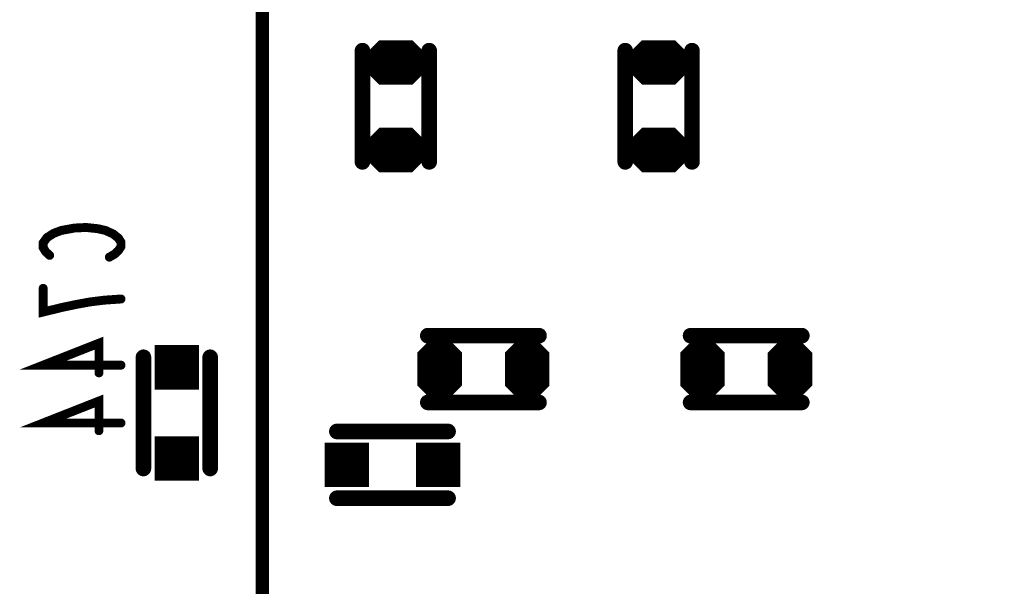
# Model space of a CAD drawing. Extents: x 0 to 8.86, y -3.29 to 6.3.
# Tile 81 of 129: x 5.91 to 6.35, y 3.48 to 3.74. Entities that reach past the tile are written whole.
import ezdxf

# ---------------------------------------------------------------- set-up
doc = ezdxf.new("R2010")
doc.units = 0
doc.layers.get('0').update_dxf_attribs({"color": 3, "linetype": 'CONTINUOUS'})

# ---------------------------------------------------------------- blocks, each defined once
blk = doc.blocks.new('PAD_R1')
at = {"const_width": 0.5}
blk.add_lwpolyline([(0.25, 0, 1), (-0.25, 0, 1)], format="xyb", close=True, dxfattribs=at)
blk = doc.blocks.new('PAD_S1')
at = {"const_width": 1}
blk.add_lwpolyline([(-0.5, 0), (0.5, 0)], dxfattribs=at)

msp = doc.modelspace()

# ---------------------------------------------------------------- linework, layer by layer
for p, q in [((6.06396, 3.71998), (6.07131, 3.72733)), ((6.08573, 3.72733), (6.09308, 3.71998)), ((6.18207, 3.71998), (6.18942, 3.72733)), ((6.20384, 3.72733), (6.21119, 3.71998)), ((6.06396, 3.71998), (6.09308, 3.71998)), ((6.18207, 3.71998), (6.21119, 3.71998)), ((6.06396, 3.71568), (6.09308, 3.71568)), ((6.06396, 3.71568), (6.07131, 3.70833)), ((6.08573, 3.70833), (6.09308, 3.71568)), ((6.18207, 3.71568), (6.21119, 3.71568)), ((6.18207, 3.71568), (6.18942, 3.70833)), ((6.20384, 3.70833), (6.21119, 3.71568)), ((6.06392, 3.68061), (6.07127, 3.68796)), ((6.08569, 3.68796), (6.09304, 3.68061)), ((6.18203, 3.68061), (6.18938, 3.68796)), ((6.2038, 3.68796), (6.21115, 3.68061)), ((6.06392, 3.68061), (6.09304, 3.68061)), ((6.18203, 3.68061), (6.21115, 3.68061)), ((6.06392, 3.67631), (6.09304, 3.67631)), ((6.06392, 3.67631), (6.07127, 3.66896)), ((6.08569, 3.66896), (6.09304, 3.67631)), ((6.18203, 3.67631), (6.21115, 3.67631)), ((6.18203, 3.67631), (6.18938, 3.66896)), ((6.2038, 3.66896), (6.21115, 3.67631)), ((6.0894, 3.58798), (6.09675, 3.59532)), ((6.09963, 3.59532), (6.10698, 3.58798)), ((6.12876, 3.58793), (6.13611, 3.59528)), ((6.13899, 3.59528), (6.14634, 3.58793)), ((6.20751, 3.58798), (6.21486, 3.59532)), ((6.21774, 3.59532), (6.22509, 3.58798)), ((6.24687, 3.58793), (6.25422, 3.59528)), ((6.2571, 3.59528), (6.26445, 3.58793)), ((6.0894, 3.58798), (6.10698, 3.58798)), ((6.12876, 3.58793), (6.14634, 3.58793)), ((6.20751, 3.58798), (6.22509, 3.58798)), ((6.24687, 3.58793), (6.26445, 3.58793)), ((6.0894, 3.57214), (6.10698, 3.57214)), ((6.0894, 3.57214), (6.09675, 3.56479)), ((6.09963, 3.56479), (6.10698, 3.57214)), ((6.12876, 3.57209), (6.14634, 3.57209)), ((6.12876, 3.57209), (6.13611, 3.56474)), ((6.13899, 3.56474), (6.14634, 3.57209)), ((6.20751, 3.57214), (6.22509, 3.57214)), ((6.20751, 3.57214), (6.21486, 3.56479)), ((6.21774, 3.56479), (6.22509, 3.57214)), ((6.24687, 3.57209), (6.26445, 3.57209)), ((6.24687, 3.57209), (6.25422, 3.56474)), ((6.2571, 3.56474), (6.26445, 3.57209))]:
    msp.add_line(p, q)
for points, const_width in [([(6.0075, 4.34513), (6.3945, 4.34513), (6.4285, 4.37913), (6.6995, 4.37913), (6.7385, 4.41813), (7.1485, 4.41813), (7.2275, 4.33913), (7.2275, 3.39713), (7.1505, 3.32013), (6.1285, 3.32013), (6.0185, 3.43013), (6.0185, 4.03313), (5.9865, 4.06513), (5.9865, 4.32413)], 0.006), ([(6.08553, 3.72683), (6.09329, 3.71906), (6.09329, 3.71659), (6.08553, 3.70882), (6.07151, 3.70882), (6.06375, 3.71659), (6.06375, 3.71906), (6.07151, 3.72683)], 0.002), ([(6.20364, 3.72683), (6.2114, 3.71906), (6.2114, 3.71659), (6.20364, 3.70882), (6.18962, 3.70882), (6.18186, 3.71659), (6.18186, 3.71906), (6.18962, 3.72683)], 0.002), ([(6.08549, 3.68746), (6.09325, 3.6797), (6.09325, 3.67723), (6.08549, 3.66946), (6.07147, 3.66946), (6.06371, 3.67723), (6.06371, 3.6797), (6.07147, 3.68746)], 0.002), ([(6.2036, 3.68746), (6.21136, 3.6797), (6.21136, 3.67723), (6.2036, 3.66946), (6.18958, 3.66946), (6.18182, 3.67723), (6.18182, 3.6797), (6.18958, 3.68746)], 0.002), ([(6.09943, 3.59482), (6.10719, 3.58706), (6.10719, 3.57305), (6.09943, 3.56529), (6.09695, 3.56529), (6.08919, 3.57305), (6.08919, 3.58706), (6.09695, 3.59482)], 0.002), ([(6.13879, 3.59478), (6.14655, 3.58702), (6.14655, 3.57301), (6.13879, 3.56524), (6.13631, 3.56524), (6.12855, 3.57301), (6.12855, 3.58702), (6.13631, 3.59478)], 0.002), ([(6.21754, 3.59482), (6.2253, 3.58706), (6.2253, 3.57305), (6.21754, 3.56529), (6.21506, 3.56529), (6.2073, 3.57305), (6.2073, 3.58706), (6.21506, 3.59482)], 0.002), ([(6.2569, 3.59478), (6.26466, 3.58702), (6.26466, 3.57301), (6.2569, 3.56524), (6.25442, 3.56524), (6.24666, 3.57301), (6.24666, 3.58702), (6.25442, 3.59478)], 0.002)]:
    msp.add_lwpolyline(points, close=True, dxfattribs=dict(const_width=const_width))
for points, const_width in [([(6.0635, 3.72314), (6.0635, 3.67314)], 0.007), ([(6.0635, 3.72314), (6.0635, 3.67314)], 0.007), ([(6.06637, 3.72098), (6.07172, 3.72633), (6.08532, 3.72633), (6.09067, 3.72098)], 0.003), ([(6.07214, 3.72532), (6.0849, 3.72532)], 0.005), ([(6.0935, 3.72314), (6.0935, 3.67314)], 0.007), ([(6.0935, 3.72314), (6.0935, 3.67314)], 0.007), ([(6.18161, 3.72314), (6.18161, 3.67314)], 0.007), ([(6.18161, 3.72314), (6.18161, 3.67314)], 0.007), ([(6.18448, 3.72098), (6.18983, 3.72633), (6.20343, 3.72633), (6.20878, 3.72098)], 0.003), ([(6.19025, 3.72532), (6.20301, 3.72532)], 0.005), ([(6.21161, 3.72314), (6.21161, 3.67314)], 0.007), ([(6.21161, 3.72314), (6.21161, 3.67314)], 0.007), ([(6.06637, 3.72098), (6.09067, 3.72098)], 0.003), ([(6.06879, 3.72198), (6.08825, 3.72198)], 0.005), ([(6.18448, 3.72098), (6.20878, 3.72098)], 0.003), ([(6.1869, 3.72198), (6.20636, 3.72198)], 0.005), ([(6.06275, 3.71768), (6.09429, 3.71768)], 0.003), ([(6.06275, 3.71847), (6.09429, 3.71847)], 0.002), ([(6.06575, 3.71948), (6.09129, 3.71948)], 0.002), ([(6.18086, 3.71768), (6.2124, 3.71768)], 0.003), ([(6.18086, 3.71847), (6.2124, 3.71847)], 0.002), ([(6.18386, 3.71948), (6.2094, 3.71948)], 0.002), ([(6.06516, 3.71517), (6.09188, 3.71517)], 0.002), ([(6.06516, 3.71517), (6.07151, 3.70882)], 0.002), ([(6.06575, 3.71618), (6.09129, 3.71618)], 0.002), ([(6.06758, 3.71417), (6.08946, 3.71417)], 0.004), ([(6.06758, 3.71417), (6.07193, 3.70982)], 0.004), ([(6.06879, 3.71367), (6.08825, 3.71367)], 0.005), ([(6.07214, 3.71033), (6.0849, 3.71033)], 0.005), ([(6.08511, 3.70982), (6.08946, 3.71417)], 0.004), ([(6.08553, 3.70882), (6.09188, 3.71517)], 0.002), ([(6.18327, 3.71517), (6.20999, 3.71517)], 0.002), ([(6.18327, 3.71517), (6.18962, 3.70882)], 0.002), ([(6.18386, 3.71618), (6.2094, 3.71618)], 0.002), ([(6.18569, 3.71417), (6.20757, 3.71417)], 0.004), ([(6.18569, 3.71417), (6.19004, 3.70982)], 0.004), ([(6.1869, 3.71367), (6.20636, 3.71367)], 0.005), ([(6.19025, 3.71033), (6.20301, 3.71033)], 0.005), ([(6.20322, 3.70982), (6.20757, 3.71417)], 0.004), ([(6.20364, 3.70882), (6.20999, 3.71517)], 0.002), ([(6.07193, 3.70982), (6.08511, 3.70982)], 0.004), ([(6.07151, 3.70882), (6.08553, 3.70882)], 0.002), ([(6.19004, 3.70982), (6.20322, 3.70982)], 0.004), ([(6.18962, 3.70882), (6.20364, 3.70882)], 0.002), ([(6.06633, 3.68161), (6.07168, 3.68696), (6.08528, 3.68696), (6.09063, 3.68161)], 0.003), ([(6.0721, 3.68596), (6.08486, 3.68596)], 0.005), ([(6.18444, 3.68161), (6.18979, 3.68696), (6.20339, 3.68696), (6.20874, 3.68161)], 0.003), ([(6.19021, 3.68596), (6.20297, 3.68596)], 0.005), ([(6.06633, 3.68161), (6.09063, 3.68161)], 0.003), ([(6.06875, 3.68261), (6.08821, 3.68261)], 0.005), ([(6.18444, 3.68161), (6.20874, 3.68161)], 0.003), ([(6.18686, 3.68261), (6.20632, 3.68261)], 0.005), ([(6.06271, 3.67831), (6.09425, 3.67831)], 0.003), ([(6.06271, 3.67911), (6.09425, 3.67911)], 0.002), ([(6.06571, 3.68011), (6.09125, 3.68011)], 0.002), ([(6.06571, 3.67681), (6.09125, 3.67681)], 0.002), ([(6.18082, 3.67831), (6.21236, 3.67831)], 0.003), ([(6.18082, 3.67911), (6.21236, 3.67911)], 0.002), ([(6.18382, 3.68011), (6.20936, 3.68011)], 0.002), ([(6.18382, 3.67681), (6.20936, 3.67681)], 0.002), ([(6.06512, 3.67581), (6.09184, 3.67581)], 0.002), ([(6.06512, 3.67581), (6.07147, 3.66946)], 0.002), ([(6.06754, 3.67481), (6.08942, 3.67481)], 0.004), ([(6.06754, 3.67481), (6.07189, 3.67046)], 0.004), ([(6.06875, 3.67431), (6.08821, 3.67431)], 0.005), ([(6.0721, 3.67096), (6.08486, 3.67096)], 0.005), ([(6.08507, 3.67046), (6.08942, 3.67481)], 0.004), ([(6.08549, 3.66946), (6.09184, 3.67581)], 0.002), ([(6.18323, 3.67581), (6.20995, 3.67581)], 0.002), ([(6.18323, 3.67581), (6.18958, 3.66946)], 0.002), ([(6.18565, 3.67481), (6.20753, 3.67481)], 0.004), ([(6.18565, 3.67481), (6.19, 3.67046)], 0.004), ([(6.18686, 3.67431), (6.20632, 3.67431)], 0.005), ([(6.19021, 3.67096), (6.20297, 3.67096)], 0.005), ([(6.20318, 3.67046), (6.20753, 3.67481)], 0.004), ([(6.2036, 3.66946), (6.20995, 3.67581)], 0.002), ([(6.07189, 3.67046), (6.08507, 3.67046)], 0.004), ([(6.07147, 3.66946), (6.08549, 3.66946)], 0.002), ([(6.19, 3.67046), (6.20318, 3.67046)], 0.004), ([(6.18958, 3.66946), (6.2036, 3.66946)], 0.002), ([(5.92292, 3.63113), (5.92117, 3.63273), (5.92, 3.6346), (5.92, 3.63673), (5.92175, 3.63913), (5.92467, 3.641), (5.92817, 3.64233), (5.934, 3.6434), (5.93925, 3.64367), (5.9445, 3.64313), (5.948, 3.64233), (5.9515, 3.64073), (5.95383, 3.63887), (5.955, 3.637), (5.955, 3.63513), (5.95383, 3.63327), (5.95208, 3.63167), (5.94975, 3.63033)], 0.004), ([(5.955, 3.61153), (5.94742, 3.611), (5.941, 3.6102), (5.93517, 3.60913), (5.92875, 3.6078), (5.92, 3.60567), (5.92, 3.61633)], 0.004), ([(6.09287, 3.59504), (6.14287, 3.59504)], 0.007), ([(6.09287, 3.59504), (6.14287, 3.59504)], 0.007), ([(6.21098, 3.59504), (6.26098, 3.59504)], 0.007), ([(6.21098, 3.59504), (6.26098, 3.59504)], 0.007), ([(5.955, 3.5818), (5.92, 3.5818), (5.94508, 3.59167), (5.94508, 3.57833)], 0.004), ([(6.09181, 3.58897), (6.09716, 3.59432), (6.09922, 3.59432), (6.10457, 3.58897)], 0.003), ([(6.09758, 3.59332), (6.0988, 3.59332)], 0.005), ([(6.13117, 3.58893), (6.13652, 3.59428), (6.13858, 3.59428), (6.14393, 3.58893)], 0.003), ([(6.13694, 3.59328), (6.13816, 3.59328)], 0.005), ([(6.20992, 3.58897), (6.21527, 3.59432), (6.21733, 3.59432), (6.22268, 3.58897)], 0.003), ([(6.21569, 3.59332), (6.21691, 3.59332)], 0.005), ([(6.24928, 3.58893), (6.25463, 3.59428), (6.25669, 3.59428), (6.26204, 3.58893)], 0.003), ([(6.25505, 3.59328), (6.25627, 3.59328)], 0.005), ([(6.09181, 3.58897), (6.10457, 3.58897)], 0.003), ([(6.09423, 3.58997), (6.10215, 3.58997)], 0.005), ([(6.13117, 3.58893), (6.14393, 3.58893)], 0.003), ([(6.13359, 3.58993), (6.14151, 3.58993)], 0.005), ([(6.20992, 3.58897), (6.22268, 3.58897)], 0.003), ([(6.21234, 3.58997), (6.22026, 3.58997)], 0.005), ([(6.24928, 3.58893), (6.26204, 3.58893)], 0.003), ([(6.2517, 3.58993), (6.25962, 3.58993)], 0.005), ([(5.96507, 3.58535), (5.96507, 3.53535)], 0.007), ([(5.96507, 3.58535), (5.96507, 3.53535)], 0.007), ([(5.99507, 3.58535), (5.99507, 3.53535)], 0.007), ([(5.99507, 3.58535), (5.99507, 3.53535)], 0.007), ([(6.08819, 3.57964), (6.10819, 3.57964)], 0.014), ([(6.08819, 3.58648), (6.10819, 3.58648)], 0.002), ([(6.09119, 3.58748), (6.10519, 3.58748)], 0.002), ([(6.12755, 3.57959), (6.14755, 3.57959)], 0.014), ([(6.12755, 3.58643), (6.14755, 3.58643)], 0.002), ([(6.13055, 3.58743), (6.14455, 3.58743)], 0.002), ([(6.2063, 3.57964), (6.2263, 3.57964)], 0.014), ([(6.2063, 3.58648), (6.2263, 3.58648)], 0.002), ([(6.2093, 3.58748), (6.2233, 3.58748)], 0.002), ([(6.24566, 3.57959), (6.26566, 3.57959)], 0.014), ([(6.24566, 3.58643), (6.26566, 3.58643)], 0.002), ([(6.24866, 3.58743), (6.26266, 3.58743)], 0.002), ([(6.0906, 3.57164), (6.10578, 3.57164)], 0.002), ([(6.0906, 3.57164), (6.09695, 3.56529)], 0.002), ([(6.09119, 3.57264), (6.10519, 3.57264)], 0.002), ([(6.09302, 3.57064), (6.10336, 3.57064)], 0.004), ([(6.09302, 3.57064), (6.09737, 3.56629)], 0.004), ([(6.09423, 3.57013), (6.10215, 3.57013)], 0.005), ([(6.09901, 3.56629), (6.10336, 3.57064)], 0.004), ([(6.09943, 3.56529), (6.10578, 3.57164)], 0.002), ([(6.12996, 3.57159), (6.14514, 3.57159)], 0.002), ([(6.12996, 3.57159), (6.13631, 3.56524)], 0.002), ([(6.13055, 3.57259), (6.14455, 3.57259)], 0.002), ([(6.13238, 3.57059), (6.14272, 3.57059)], 0.004), ([(6.13238, 3.57059), (6.13673, 3.56624)], 0.004), ([(6.13359, 3.57009), (6.14151, 3.57009)], 0.005), ([(6.13837, 3.56624), (6.14272, 3.57059)], 0.004), ([(6.13879, 3.56524), (6.14514, 3.57159)], 0.002), ([(6.20871, 3.57164), (6.22389, 3.57164)], 0.002), ([(6.20871, 3.57164), (6.21506, 3.56529)], 0.002), ([(6.2093, 3.57264), (6.2233, 3.57264)], 0.002), ([(6.21113, 3.57064), (6.22147, 3.57064)], 0.004), ([(6.21113, 3.57064), (6.21548, 3.56629)], 0.004), ([(6.21234, 3.57013), (6.22026, 3.57013)], 0.005), ([(6.21712, 3.56629), (6.22147, 3.57064)], 0.004), ([(6.21754, 3.56529), (6.22389, 3.57164)], 0.002), ([(6.24807, 3.57159), (6.26325, 3.57159)], 0.002), ([(6.24807, 3.57159), (6.25442, 3.56524)], 0.002), ([(6.24866, 3.57259), (6.26266, 3.57259)], 0.002), ([(6.25049, 3.57059), (6.26083, 3.57059)], 0.004), ([(6.25049, 3.57059), (6.25484, 3.56624)], 0.004), ([(6.2517, 3.57009), (6.25962, 3.57009)], 0.005), ([(6.25648, 3.56624), (6.26083, 3.57059)], 0.004), ([(6.2569, 3.56524), (6.26325, 3.57159)], 0.002), ([(5.955, 3.5558), (5.92, 3.5558), (5.94508, 3.56567), (5.94508, 3.55233)], 0.004), ([(6.09287, 3.56504), (6.14287, 3.56504)], 0.007), ([(6.09287, 3.56504), (6.14287, 3.56504)], 0.007), ([(6.09758, 3.56679), (6.0988, 3.56679)], 0.005), ([(6.09737, 3.56629), (6.09901, 3.56629)], 0.004), ([(6.13694, 3.56674), (6.13816, 3.56674)], 0.005), ([(6.13673, 3.56624), (6.13837, 3.56624)], 0.004), ([(6.21098, 3.56504), (6.26098, 3.56504)], 0.007), ([(6.21098, 3.56504), (6.26098, 3.56504)], 0.007), ([(6.21569, 3.56679), (6.21691, 3.56679)], 0.005), ([(6.21548, 3.56629), (6.21712, 3.56629)], 0.004), ([(6.25505, 3.56674), (6.25627, 3.56674)], 0.005), ([(6.25484, 3.56624), (6.25648, 3.56624)], 0.004), ([(6.09695, 3.56529), (6.09943, 3.56529)], 0.002), ([(6.13631, 3.56524), (6.13879, 3.56524)], 0.002), ([(6.21506, 3.56529), (6.21754, 3.56529)], 0.002), ([(6.25442, 3.56524), (6.2569, 3.56524)], 0.002), ([(6.102, 3.552), (6.052, 3.552)], 0.007), ([(6.102, 3.552), (6.052, 3.552)], 0.007), ([(6.102, 3.522), (6.052, 3.522)], 0.007), ([(6.102, 3.522), (6.052, 3.522)], 0.007)]:
    msp.add_lwpolyline(points, dxfattribs=dict(const_width=const_width))

# ---------------------------------------------------------------- block references
for name, p, xscale, yscale in [('PAD_R1', (6.0635, 3.72314), 0.007, 0.007), ('PAD_R1', (6.0635, 3.72314), 0.007, 0.007), ('PAD_R1', (6.07214, 3.72532), 0.005, 0.005), ('PAD_R1', (6.0849, 3.72532), 0.005, 0.005), ('PAD_R1', (6.0935, 3.72314), 0.007, 0.007), ('PAD_R1', (6.0935, 3.72314), 0.007, 0.007), ('PAD_R1', (6.18161, 3.72314), 0.007, 0.007), ('PAD_R1', (6.18161, 3.72314), 0.007, 0.007), ('PAD_R1', (6.19025, 3.72532), 0.005, 0.005), ('PAD_R1', (6.20301, 3.72532), 0.005, 0.005), ('PAD_R1', (6.21161, 3.72314), 0.007, 0.007), ('PAD_R1', (6.21161, 3.72314), 0.007, 0.007), ('PAD_R1', (6.06637, 3.72098), 0.003, 0.003), ('PAD_R1', (6.06637, 3.72098), 0.003, 0.003), ('PAD_R1', (6.06879, 3.72198), 0.005, 0.005), ('PAD_R1', (6.08825, 3.72198), 0.005, 0.005), ('PAD_R1', (6.09067, 3.72098), 0.003, 0.003), ('PAD_R1', (6.09067, 3.72098), 0.003, 0.003), ('PAD_R1', (6.18448, 3.72098), 0.003, 0.003), ('PAD_R1', (6.18448, 3.72098), 0.003, 0.003), ('PAD_R1', (6.1869, 3.72198), 0.005, 0.005), ('PAD_R1', (6.20636, 3.72198), 0.005, 0.005), ('PAD_R1', (6.20878, 3.72098), 0.003, 0.003), ('PAD_R1', (6.20878, 3.72098), 0.003, 0.003), ('PAD_R1', (6.06575, 3.71948), 0.002, 0.002), ('PAD_R1', (6.09129, 3.71948), 0.002, 0.002), ('PAD_R1', (6.18386, 3.71948), 0.002, 0.002), ('PAD_R1', (6.2094, 3.71948), 0.002, 0.002), ('PAD_R1', (6.06516, 3.71517), 0.002, 0.002), ('PAD_R1', (6.06516, 3.71517), 0.002, 0.002), ('PAD_R1', (6.06575, 3.71618), 0.002, 0.002), ('PAD_R1', (6.06758, 3.71417), 0.004, 0.004), ('PAD_R1', (6.06758, 3.71417), 0.004, 0.004), ('PAD_R1', (6.06879, 3.71367), 0.005, 0.005), ('PAD_R1', (6.07214, 3.71033), 0.005, 0.005), ('PAD_R1', (6.0849, 3.71033), 0.005, 0.005), ('PAD_R1', (6.08825, 3.71367), 0.005, 0.005), ('PAD_R1', (6.08946, 3.71417), 0.004, 0.004), ('PAD_R1', (6.08946, 3.71417), 0.004, 0.004), ('PAD_R1', (6.09129, 3.71618), 0.002, 0.002), ('PAD_R1', (6.09188, 3.71517), 0.002, 0.002), ('PAD_R1', (6.09188, 3.71517), 0.002, 0.002), ('PAD_R1', (6.18327, 3.71517), 0.002, 0.002), ('PAD_R1', (6.18327, 3.71517), 0.002, 0.002), ('PAD_R1', (6.18386, 3.71618), 0.002, 0.002), ('PAD_R1', (6.18569, 3.71417), 0.004, 0.004), ('PAD_R1', (6.18569, 3.71417), 0.004, 0.004), ('PAD_R1', (6.1869, 3.71367), 0.005, 0.005), ('PAD_R1', (6.19025, 3.71033), 0.005, 0.005), ('PAD_R1', (6.20301, 3.71033), 0.005, 0.005), ('PAD_R1', (6.20636, 3.71367), 0.005, 0.005), ('PAD_R1', (6.20757, 3.71417), 0.004, 0.004), ('PAD_R1', (6.20757, 3.71417), 0.004, 0.004), ('PAD_R1', (6.2094, 3.71618), 0.002, 0.002), ('PAD_R1', (6.20999, 3.71517), 0.002, 0.002), ('PAD_R1', (6.20999, 3.71517), 0.002, 0.002), ('PAD_R1', (6.07193, 3.70982), 0.004, 0.004), ('PAD_R1', (6.07193, 3.70982), 0.004, 0.004), ('PAD_R1', (6.07151, 3.70882), 0.002, 0.002), ('PAD_R1', (6.07151, 3.70882), 0.002, 0.002), ('PAD_R1', (6.08511, 3.70982), 0.004, 0.004), ('PAD_R1', (6.08511, 3.70982), 0.004, 0.004), ('PAD_R1', (6.08553, 3.70882), 0.002, 0.002), ('PAD_R1', (6.08553, 3.70882), 0.002, 0.002), ('PAD_R1', (6.19004, 3.70982), 0.004, 0.004), ('PAD_R1', (6.19004, 3.70982), 0.004, 0.004), ('PAD_R1', (6.18962, 3.70882), 0.002, 0.002), ('PAD_R1', (6.18962, 3.70882), 0.002, 0.002), ('PAD_R1', (6.20322, 3.70982), 0.004, 0.004), ('PAD_R1', (6.20322, 3.70982), 0.004, 0.004), ('PAD_R1', (6.20364, 3.70882), 0.002, 0.002), ('PAD_R1', (6.20364, 3.70882), 0.002, 0.002), ('PAD_R1', (6.0721, 3.68596), 0.005, 0.005), ('PAD_R1', (6.08486, 3.68596), 0.005, 0.005), ('PAD_R1', (6.19021, 3.68596), 0.005, 0.005), ('PAD_R1', (6.20297, 3.68596), 0.005, 0.005), ('PAD_R1', (6.06633, 3.68161), 0.003, 0.003), ('PAD_R1', (6.06633, 3.68161), 0.003, 0.003), ('PAD_R1', (6.06875, 3.68261), 0.005, 0.005), ('PAD_R1', (6.08821, 3.68261), 0.005, 0.005), ('PAD_R1', (6.09063, 3.68161), 0.003, 0.003), ('PAD_R1', (6.09063, 3.68161), 0.003, 0.003), ('PAD_R1', (6.18444, 3.68161), 0.003, 0.003), ('PAD_R1', (6.18444, 3.68161), 0.003, 0.003), ('PAD_R1', (6.18686, 3.68261), 0.005, 0.005), ('PAD_R1', (6.20632, 3.68261), 0.005, 0.005), ('PAD_R1', (6.20874, 3.68161), 0.003, 0.003), ('PAD_R1', (6.20874, 3.68161), 0.003, 0.003), ('PAD_R1', (6.06571, 3.68011), 0.002, 0.002), ('PAD_R1', (6.06571, 3.67681), 0.002, 0.002), ('PAD_R1', (6.09125, 3.68011), 0.002, 0.002), ('PAD_R1', (6.09125, 3.67681), 0.002, 0.002), ('PAD_R1', (6.18382, 3.68011), 0.002, 0.002), ('PAD_R1', (6.18382, 3.67681), 0.002, 0.002), ('PAD_R1', (6.20936, 3.68011), 0.002, 0.002), ('PAD_R1', (6.20936, 3.67681), 0.002, 0.002), ('PAD_R1', (6.0635, 3.67314), 0.007, 0.007), ('PAD_R1', (6.0635, 3.67314), 0.007, 0.007), ('PAD_R1', (6.06512, 3.67581), 0.002, 0.002), ('PAD_R1', (6.06512, 3.67581), 0.002, 0.002), ('PAD_R1', (6.06754, 3.67481), 0.004, 0.004), ('PAD_R1', (6.06754, 3.67481), 0.004, 0.004), ('PAD_R1', (6.06875, 3.67431), 0.005, 0.005), ('PAD_R1', (6.0721, 3.67096), 0.005, 0.005), ('PAD_R1', (6.08486, 3.67096), 0.005, 0.005), ('PAD_R1', (6.08821, 3.67431), 0.005, 0.005), ('PAD_R1', (6.08942, 3.67481), 0.004, 0.004), ('PAD_R1', (6.08942, 3.67481), 0.004, 0.004), ('PAD_R1', (6.0935, 3.67314), 0.007, 0.007), ('PAD_R1', (6.0935, 3.67314), 0.007, 0.007), ('PAD_R1', (6.09184, 3.67581), 0.002, 0.002), ('PAD_R1', (6.09184, 3.67581), 0.002, 0.002), ('PAD_R1', (6.18161, 3.67314), 0.007, 0.007), ('PAD_R1', (6.18161, 3.67314), 0.007, 0.007), ('PAD_R1', (6.18323, 3.67581), 0.002, 0.002), ('PAD_R1', (6.18323, 3.67581), 0.002, 0.002), ('PAD_R1', (6.18565, 3.67481), 0.004, 0.004), ('PAD_R1', (6.18565, 3.67481), 0.004, 0.004), ('PAD_R1', (6.18686, 3.67431), 0.005, 0.005), ('PAD_R1', (6.19021, 3.67096), 0.005, 0.005), ('PAD_R1', (6.20297, 3.67096), 0.005, 0.005), ('PAD_R1', (6.20632, 3.67431), 0.005, 0.005), ('PAD_R1', (6.20753, 3.67481), 0.004, 0.004), ('PAD_R1', (6.20753, 3.67481), 0.004, 0.004), ('PAD_R1', (6.21161, 3.67314), 0.007, 0.007), ('PAD_R1', (6.21161, 3.67314), 0.007, 0.007), ('PAD_R1', (6.20995, 3.67581), 0.002, 0.002), ('PAD_R1', (6.20995, 3.67581), 0.002, 0.002), ('PAD_R1', (6.07189, 3.67046), 0.004, 0.004), ('PAD_R1', (6.07189, 3.67046), 0.004, 0.004), ('PAD_R1', (6.07147, 3.66946), 0.002, 0.002), ('PAD_R1', (6.07147, 3.66946), 0.002, 0.002), ('PAD_R1', (6.08507, 3.67046), 0.004, 0.004), ('PAD_R1', (6.08507, 3.67046), 0.004, 0.004), ('PAD_R1', (6.08549, 3.66946), 0.002, 0.002), ('PAD_R1', (6.08549, 3.66946), 0.002, 0.002), ('PAD_R1', (6.19, 3.67046), 0.004, 0.004), ('PAD_R1', (6.19, 3.67046), 0.004, 0.004), ('PAD_R1', (6.18958, 3.66946), 0.002, 0.002), ('PAD_R1', (6.18958, 3.66946), 0.002, 0.002), ('PAD_R1', (6.20318, 3.67046), 0.004, 0.004), ('PAD_R1', (6.20318, 3.67046), 0.004, 0.004), ('PAD_R1', (6.2036, 3.66946), 0.002, 0.002), ('PAD_R1', (6.2036, 3.66946), 0.002, 0.002), ('PAD_R1', (5.92292, 3.63113), 0.004, 0.004), ('PAD_R1', (5.94975, 3.63033), 0.004, 0.004), ('PAD_R1', (5.92, 3.61633), 0.004, 0.004), ('PAD_R1', (5.955, 3.61153), 0.004, 0.004), ('PAD_R1', (6.09287, 3.59504), 0.007, 0.007), ('PAD_R1', (6.09287, 3.59504), 0.007, 0.007), ('PAD_R1', (6.14287, 3.59504), 0.007, 0.007), ('PAD_R1', (6.14287, 3.59504), 0.007, 0.007), ('PAD_R1', (6.21098, 3.59504), 0.007, 0.007), ('PAD_R1', (6.21098, 3.59504), 0.007, 0.007), ('PAD_R1', (6.26098, 3.59504), 0.007, 0.007), ('PAD_R1', (6.26098, 3.59504), 0.007, 0.007), ('PAD_R1', (6.09758, 3.59332), 0.005, 0.005), ('PAD_R1', (6.0988, 3.59332), 0.005, 0.005), ('PAD_R1', (6.13694, 3.59328), 0.005, 0.005), ('PAD_R1', (6.13816, 3.59328), 0.005, 0.005), ('PAD_R1', (6.21569, 3.59332), 0.005, 0.005), ('PAD_R1', (6.21691, 3.59332), 0.005, 0.005), ('PAD_R1', (6.25505, 3.59328), 0.005, 0.005), ('PAD_R1', (6.25627, 3.59328), 0.005, 0.005), ('PAD_S1', (5.98008, 3.58085), 0.02, 0.02), ('PAD_R1', (6.09181, 3.58897), 0.003, 0.003), ('PAD_R1', (6.09181, 3.58897), 0.003, 0.003), ('PAD_R1', (6.09423, 3.58997), 0.005, 0.005), ('PAD_R1', (6.10215, 3.58997), 0.005, 0.005), ('PAD_R1', (6.10457, 3.58897), 0.003, 0.003), ('PAD_R1', (6.10457, 3.58897), 0.003, 0.003), ('PAD_R1', (6.13117, 3.58893), 0.003, 0.003), ('PAD_R1', (6.13117, 3.58893), 0.003, 0.003), ('PAD_R1', (6.13359, 3.58993), 0.005, 0.005), ('PAD_R1', (6.14151, 3.58993), 0.005, 0.005), ('PAD_R1', (6.14393, 3.58893), 0.003, 0.003), ('PAD_R1', (6.14393, 3.58893), 0.003, 0.003), ('PAD_R1', (6.20992, 3.58897), 0.003, 0.003), ('PAD_R1', (6.20992, 3.58897), 0.003, 0.003), ('PAD_R1', (6.21234, 3.58997), 0.005, 0.005), ('PAD_R1', (6.22026, 3.58997), 0.005, 0.005), ('PAD_R1', (6.22268, 3.58897), 0.003, 0.003), ('PAD_R1', (6.22268, 3.58897), 0.003, 0.003), ('PAD_R1', (6.24928, 3.58893), 0.003, 0.003), ('PAD_R1', (6.24928, 3.58893), 0.003, 0.003), ('PAD_R1', (6.2517, 3.58993), 0.005, 0.005), ('PAD_R1', (6.25962, 3.58993), 0.005, 0.005), ('PAD_R1', (6.26204, 3.58893), 0.003, 0.003), ('PAD_R1', (6.26204, 3.58893), 0.003, 0.003), ('PAD_R1', (5.96507, 3.58535), 0.007, 0.007), ('PAD_R1', (5.96507, 3.58535), 0.007, 0.007), ('PAD_R1', (5.99507, 3.58535), 0.007, 0.007), ('PAD_R1', (5.99507, 3.58535), 0.007, 0.007), ('PAD_R1', (6.09119, 3.58748), 0.002, 0.002), ('PAD_R1', (6.10519, 3.58748), 0.002, 0.002), ('PAD_R1', (6.13055, 3.58743), 0.002, 0.002), ('PAD_R1', (6.14455, 3.58743), 0.002, 0.002), ('PAD_R1', (6.2093, 3.58748), 0.002, 0.002), ('PAD_R1', (6.2233, 3.58748), 0.002, 0.002), ('PAD_R1', (6.24866, 3.58743), 0.002, 0.002), ('PAD_R1', (6.26266, 3.58743), 0.002, 0.002), ('PAD_R1', (5.94508, 3.57833), 0.004, 0.004), ('PAD_R1', (5.955, 3.5818), 0.004, 0.004), ('PAD_R1', (6.0906, 3.57164), 0.002, 0.002), ('PAD_R1', (6.0906, 3.57164), 0.002, 0.002), ('PAD_R1', (6.09119, 3.57264), 0.002, 0.002), ('PAD_R1', (6.09302, 3.57064), 0.004, 0.004), ('PAD_R1', (6.09302, 3.57064), 0.004, 0.004), ('PAD_R1', (6.09423, 3.57013), 0.005, 0.005), ('PAD_R1', (6.10215, 3.57013), 0.005, 0.005), ('PAD_R1', (6.10336, 3.57064), 0.004, 0.004), ('PAD_R1', (6.10336, 3.57064), 0.004, 0.004), ('PAD_R1', (6.10519, 3.57264), 0.002, 0.002), ('PAD_R1', (6.10578, 3.57164), 0.002, 0.002), ('PAD_R1', (6.10578, 3.57164), 0.002, 0.002), ('PAD_R1', (6.12996, 3.57159), 0.002, 0.002), ('PAD_R1', (6.12996, 3.57159), 0.002, 0.002), ('PAD_R1', (6.13055, 3.57259), 0.002, 0.002), ('PAD_R1', (6.13238, 3.57059), 0.004, 0.004), ('PAD_R1', (6.13238, 3.57059), 0.004, 0.004), ('PAD_R1', (6.13359, 3.57009), 0.005, 0.005), ('PAD_R1', (6.14151, 3.57009), 0.005, 0.005), ('PAD_R1', (6.14272, 3.57059), 0.004, 0.004), ('PAD_R1', (6.14272, 3.57059), 0.004, 0.004), ('PAD_R1', (6.14455, 3.57259), 0.002, 0.002), ('PAD_R1', (6.14514, 3.57159), 0.002, 0.002), ('PAD_R1', (6.14514, 3.57159), 0.002, 0.002), ('PAD_R1', (6.20871, 3.57164), 0.002, 0.002), ('PAD_R1', (6.20871, 3.57164), 0.002, 0.002), ('PAD_R1', (6.2093, 3.57264), 0.002, 0.002), ('PAD_R1', (6.21113, 3.57064), 0.004, 0.004), ('PAD_R1', (6.21113, 3.57064), 0.004, 0.004), ('PAD_R1', (6.21234, 3.57013), 0.005, 0.005), ('PAD_R1', (6.22026, 3.57013), 0.005, 0.005), ('PAD_R1', (6.22147, 3.57064), 0.004, 0.004), ('PAD_R1', (6.22147, 3.57064), 0.004, 0.004), ('PAD_R1', (6.2233, 3.57264), 0.002, 0.002), ('PAD_R1', (6.22389, 3.57164), 0.002, 0.002), ('PAD_R1', (6.22389, 3.57164), 0.002, 0.002), ('PAD_R1', (6.24807, 3.57159), 0.002, 0.002), ('PAD_R1', (6.24807, 3.57159), 0.002, 0.002), ('PAD_R1', (6.24866, 3.57259), 0.002, 0.002), ('PAD_R1', (6.25049, 3.57059), 0.004, 0.004), ('PAD_R1', (6.25049, 3.57059), 0.004, 0.004), ('PAD_R1', (6.2517, 3.57009), 0.005, 0.005), ('PAD_R1', (6.25962, 3.57009), 0.005, 0.005), ('PAD_R1', (6.26083, 3.57059), 0.004, 0.004), ('PAD_R1', (6.26083, 3.57059), 0.004, 0.004), ('PAD_R1', (6.26266, 3.57259), 0.002, 0.002), ('PAD_R1', (6.26325, 3.57159), 0.002, 0.002), ('PAD_R1', (6.26325, 3.57159), 0.002, 0.002), ('PAD_R1', (6.09287, 3.56504), 0.007, 0.007), ('PAD_R1', (6.09287, 3.56504), 0.007, 0.007), ('PAD_R1', (6.09758, 3.56679), 0.005, 0.005), ('PAD_R1', (6.09737, 3.56629), 0.004, 0.004), ('PAD_R1', (6.09737, 3.56629), 0.004, 0.004), ('PAD_R1', (6.0988, 3.56679), 0.005, 0.005), ('PAD_R1', (6.09901, 3.56629), 0.004, 0.004), ('PAD_R1', (6.09901, 3.56629), 0.004, 0.004), ('PAD_R1', (6.13694, 3.56674), 0.005, 0.005), ('PAD_R1', (6.13673, 3.56624), 0.004, 0.004), ('PAD_R1', (6.13673, 3.56624), 0.004, 0.004), ('PAD_R1', (6.13816, 3.56674), 0.005, 0.005), ('PAD_R1', (6.13837, 3.56624), 0.004, 0.004), ('PAD_R1', (6.13837, 3.56624), 0.004, 0.004), ('PAD_R1', (6.14287, 3.56504), 0.007, 0.007), ('PAD_R1', (6.14287, 3.56504), 0.007, 0.007), ('PAD_R1', (6.21098, 3.56504), 0.007, 0.007), ('PAD_R1', (6.21098, 3.56504), 0.007, 0.007), ('PAD_R1', (6.21569, 3.56679), 0.005, 0.005), ('PAD_R1', (6.21548, 3.56629), 0.004, 0.004), ('PAD_R1', (6.21548, 3.56629), 0.004, 0.004), ('PAD_R1', (6.21691, 3.56679), 0.005, 0.005), ('PAD_R1', (6.21712, 3.56629), 0.004, 0.004), ('PAD_R1', (6.21712, 3.56629), 0.004, 0.004), ('PAD_R1', (6.25505, 3.56674), 0.005, 0.005), ('PAD_R1', (6.25484, 3.56624), 0.004, 0.004), ('PAD_R1', (6.25484, 3.56624), 0.004, 0.004), ('PAD_R1', (6.25627, 3.56674), 0.005, 0.005), ('PAD_R1', (6.25648, 3.56624), 0.004, 0.004), ('PAD_R1', (6.25648, 3.56624), 0.004, 0.004), ('PAD_R1', (6.26098, 3.56504), 0.007, 0.007), ('PAD_R1', (6.26098, 3.56504), 0.007, 0.007), ('PAD_R1', (6.09695, 3.56529), 0.002, 0.002), ('PAD_R1', (6.09695, 3.56529), 0.002, 0.002), ('PAD_R1', (6.09943, 3.56529), 0.002, 0.002), ('PAD_R1', (6.09943, 3.56529), 0.002, 0.002), ('PAD_R1', (6.13631, 3.56524), 0.002, 0.002), ('PAD_R1', (6.13631, 3.56524), 0.002, 0.002), ('PAD_R1', (6.13879, 3.56524), 0.002, 0.002), ('PAD_R1', (6.13879, 3.56524), 0.002, 0.002), ('PAD_R1', (6.21506, 3.56529), 0.002, 0.002), ('PAD_R1', (6.21506, 3.56529), 0.002, 0.002), ('PAD_R1', (6.21754, 3.56529), 0.002, 0.002), ('PAD_R1', (6.21754, 3.56529), 0.002, 0.002), ('PAD_R1', (6.25442, 3.56524), 0.002, 0.002), ('PAD_R1', (6.25442, 3.56524), 0.002, 0.002), ('PAD_R1', (6.2569, 3.56524), 0.002, 0.002), ('PAD_R1', (6.2569, 3.56524), 0.002, 0.002), ('PAD_R1', (5.94508, 3.55233), 0.004, 0.004), ('PAD_R1', (5.955, 3.5558), 0.004, 0.004), ('PAD_R1', (6.052, 3.552), 0.007, 0.007), ('PAD_R1', (6.052, 3.552), 0.007, 0.007), ('PAD_R1', (6.102, 3.552), 0.007, 0.007), ('PAD_R1', (6.102, 3.552), 0.007, 0.007), ('PAD_S1', (5.98008, 3.53985), 0.02, 0.02), ('PAD_S1', (6.0565, 3.537), 0.02, 0.02), ('PAD_S1', (6.0975, 3.537), 0.02, 0.02), ('PAD_R1', (5.96507, 3.53535), 0.007, 0.007), ('PAD_R1', (5.96507, 3.53535), 0.007, 0.007), ('PAD_R1', (5.99507, 3.53535), 0.007, 0.007), ('PAD_R1', (5.99507, 3.53535), 0.007, 0.007), ('PAD_R1', (6.052, 3.522), 0.007, 0.007), ('PAD_R1', (6.052, 3.522), 0.007, 0.007), ('PAD_R1', (6.102, 3.522), 0.007, 0.007), ('PAD_R1', (6.102, 3.522), 0.007, 0.007)]:
    msp.add_blockref(name, p, dxfattribs=dict(xscale=xscale, yscale=yscale))

doc.saveas('drawing.dxf')
